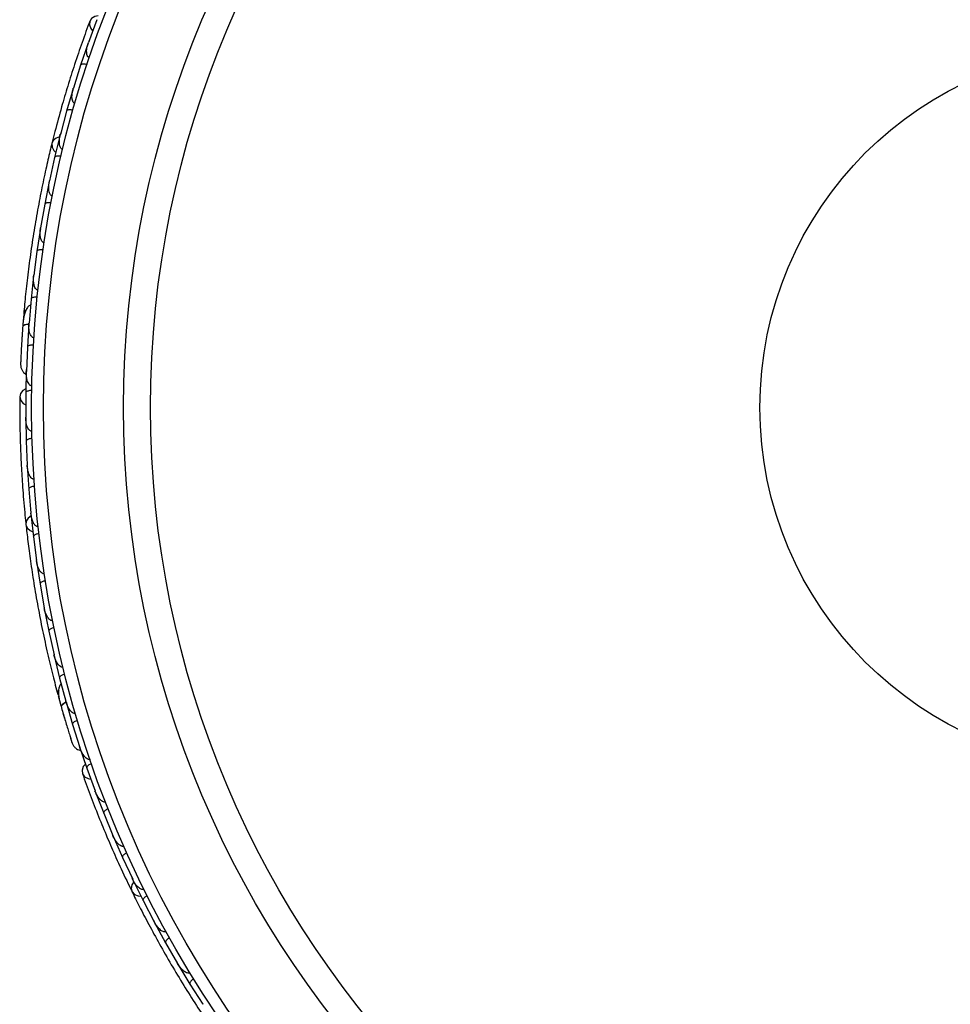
# Model space of a CAD drawing. Header units: millimetres. Extents: x 59 to 109, y 26 to 144.
# Tile 34 of 158: x 70.49 to 74.4, y 51.13 to 55.27. Entities that reach past the tile are written whole.
import ezdxf

# ---------------------------------------------------------------- set-up
doc = ezdxf.new("R2010")
doc.units = ezdxf.units.MM

msp = doc.modelspace()

# ---------------------------------------------------------------- linework, layer by layer
at = {"color": 7, "linetype": 'Continuous', "lineweight": 25}
for p, q in [((70.80997, 55.2726), (70.77523, 55.17689)), ((70.77761, 55.18346), (70.77533, 55.17721)), ((70.77392, 55.17437), (70.74214, 55.08127)), ((70.74221, 55.08123), (70.71189, 54.98463)), ((70.7107, 54.98208), (70.68317, 54.88811)), ((70.71411, 54.99171), (70.71196, 54.98491)), ((70.68325, 54.88807), (70.65728, 54.7906)), ((70.65622, 54.78801), (70.63289, 54.69317)), ((70.65924, 54.79793), (70.65732, 54.79081)), ((70.63296, 54.69315), (70.61133, 54.5948)), ((70.61038, 54.59217), (70.59123, 54.49648)), ((70.61295, 54.60218), (70.61134, 54.59494)), ((70.59131, 54.49646), (70.57399, 54.39724)), ((70.57524, 54.40442), (70.57398, 54.3973)), ((70.57315, 54.39457), (70.55819, 54.29802)), ((70.55826, 54.298), (70.54527, 54.19785)), ((70.54456, 54.19519), (70.53381, 54.09779)), ((70.54616, 54.20472), (70.54525, 54.19782)), ((70.53388, 54.09777), (70.52527, 53.9968)), ((70.50284, 54.03137), (70.50215, 54.02285)), ((70.52466, 53.99403), (70.51817, 53.89575)), ((70.5258, 54.00309), (70.52524, 53.99671)), ((70.51825, 53.89574), (70.51407, 53.79388)), ((70.51387, 53.80214), (70.51157, 53.70321)), ((70.51431, 53.7995), (70.51405, 53.79373)), ((70.51165, 53.70319), (70.51174, 53.60137)), ((70.51137, 53.59856), (70.51335, 53.5002)), ((70.51174, 53.60836), (70.51172, 53.60171)), ((70.51343, 53.50019), (70.51798, 53.39905)), ((70.51764, 53.40646), (70.51795, 53.39933)), ((70.51774, 53.39624), (70.52401, 53.29852)), ((70.52409, 53.29852), (70.53303, 53.19804)), ((70.53236, 53.2056), (70.53299, 53.19825)), ((70.53291, 53.19524), (70.54343, 53.09815)), ((70.5435, 53.09815), (70.55681, 52.99833)), ((70.55581, 53.00582), (70.55677, 52.99847)), ((70.55682, 52.99553), (70.57155, 52.89907)), ((70.57163, 52.89907), (70.58929, 52.79991)), ((70.58801, 52.80709), (70.58926, 52.79997)), ((70.58942, 52.79712), (70.60838, 52.70128)), ((70.60846, 52.70128), (70.6305, 52.60272)), ((70.62899, 52.60949), (70.63049, 52.60269)), ((70.63074, 52.59999), (70.65395, 52.50478)), ((70.65403, 52.50479), (70.68047, 52.40696)), ((70.64757, 52.43178), (70.6592, 52.38943)), ((70.67882, 52.41305), (70.68047, 52.40687)), ((70.68085, 52.40415), (70.70836, 52.30958)), ((70.70844, 52.3096), (70.73935, 52.21245)), ((70.73634, 52.22014), (70.76801, 52.12639)), ((70.73765, 52.21781), (70.73938, 52.2123)), ((70.7681, 52.1264), (70.803, 52.03076)), ((70.80061, 52.03732), (70.80287, 52.03106)), ((70.80362, 52.02798), (70.83912, 51.93624)), ((70.8392, 51.93626), (70.87806, 51.84277)), ((70.87521, 51.84962), (70.87793, 51.84302)), ((70.87879, 51.84005), (70.91811, 51.75036)), ((70.91818, 51.75038), (70.96096, 51.65902)), ((70.95774, 51.6659), (70.96084, 51.65921)), ((70.9618, 51.65635), (71.00489, 51.56871)), ((71.00496, 51.56874), (71.05161, 51.47949)), ((71.04811, 51.48619), (71.05152, 51.47961)), ((71.05257, 51.47687), (71.09941, 51.39126)), ((71.09948, 51.39129), (71.14999, 51.30415)), ((71.14633, 51.31046), (71.14994, 51.30419)), ((71.15107, 51.30157), (71.20167, 51.21799)), ((71.20174, 51.21802), (71.25616, 51.13295)), ((71.25242, 51.13879), (71.25616, 51.13291))]:
    msp.add_line(p, q, dxfattribs=at)
at = {"color": 7, "linetype": 'Continuous', "lineweight": 25, "flags": 128}
for points in [[(70.81595, 55.28907), (70.80238, 55.28638), (70.7885, 55.27805), (70.78039, 55.26543), (70.77924, 55.25036), (70.78522, 55.23507), (70.7926, 55.22606)], [(70.65394, 54.77954), (70.63972, 54.77481), (70.62735, 54.76481), (70.62116, 54.75138), (70.62203, 54.73644), (70.62984, 54.72217), (70.63774, 54.71456)], [(70.51164, 53.72072), (70.49981, 53.71354), (70.48962, 53.70098), (70.48631, 53.68634), (70.49039, 53.67179), (70.50123, 53.65947), (70.51125, 53.65352)], [(70.53366, 53.18651), (70.52192, 53.1772), (70.51372, 53.16357), (70.5125, 53.14883), (70.51842, 53.13509), (70.53064, 53.12435), (70.54067, 53.1199)], [(70.67429, 52.33602), (70.67421, 52.33636), (70.67415, 52.33668)], [(70.76209, 52.14287), (70.75342, 52.13208), (70.74814, 52.11678), (70.75005, 52.1019), (70.75885, 52.08962), (70.77326, 52.08175), (70.7847, 52.07959)], [(70.9655, 51.64841), (70.95765, 51.63565), (70.9546, 51.62004), (70.95849, 51.60576), (70.96876, 51.59488), (70.98391, 51.58897), (70.99486, 51.58821)]]:
    msp.add_lwpolyline(points, dxfattribs=at)
at = {"color": 1, "linetype": 'Continuous', "lineweight": 25, "flags": 128}
for points in [[(70.52486, 53.99311), (70.52168, 53.99274), (70.51398, 53.99138), (70.5076, 53.98949), (70.50279, 53.98715), (70.49974, 53.98446), (70.49856, 53.98151)], [(70.68135, 52.40335), (70.67849, 52.40192), (70.67172, 52.398), (70.66637, 52.39405), (70.66265, 52.39021), (70.6607, 52.38664), (70.6606, 52.38346)]]:
    msp.add_lwpolyline(points, dxfattribs=at)
at = {"color": 7, "linetype": 'Continuous', "lineweight": 25}
for radius in [4.575, 4.525, 4.188, 4.075, 1.51349]:
    msp.add_circle((75.11108, 53.64198), radius, dxfattribs=at)
for centre, start, end in [((70.52821, 54.03136), 125.6192, 171.09896), ((70.67141, 52.44044), 145.6192, 191.09896)]:
    msp.add_arc(centre, 0.02567, start, end, dxfattribs=at)
for points, knots in [([(70.78076, 55.26645), (70.77009, 55.23755), (70.74979, 55.18259), (70.71785, 55.08877), (70.68872, 54.99716), (70.66085, 54.90243), (70.63906, 54.82338), (70.62664, 54.77288), (70.62303, 54.75824)], [0, 0, 0, 0, 0.2180556, 0.4147202, 0.5912036, 0.7489875, 0.9272426, 1, 1, 1, 1]), ([(70.77881, 55.11237), (70.77779, 55.11278), (70.77648, 55.11332), (70.77417, 55.1151), (70.77094, 55.11898), (70.76846, 55.12631), (70.76682, 55.14052), (70.76894, 55.15778), (70.77281, 55.17149), (70.77484, 55.17723), (70.77487, 55.17731)], [0, 0, 0, 0, 0.0439924, 0.0565425, 0.1182118, 0.2485839, 0.3779124, 0.7339208, 0.9964229, 1, 1, 1, 1]), ([(70.76911, 55.08349), (70.7689, 55.08355), (70.76623, 55.08443), (70.76094, 55.08572), (70.75384, 55.08641), (70.74764, 55.08583), (70.74368, 55.08404), (70.74238, 55.08226), (70.7421, 55.08142), (70.74209, 55.08138)], [0, 0, 0, 0, 0.0163611, 0.206885, 0.3985455, 0.5994314, 0.8309806, 0.9934816, 1, 1, 1, 1]), ([(70.71837, 54.92052), (70.71757, 54.92079), (70.71605, 54.92131), (70.71349, 54.9231), (70.71004, 54.92715), (70.70739, 54.93411), (70.70512, 54.94805), (70.70646, 54.96529), (70.70973, 54.97917), (70.71148, 54.98493), (70.71151, 54.98501)], [0, 0, 0, 0, 0.03361883, 0.0647198, 0.12594027, 0.25112806, 0.37546159, 0.73561596, 0.99641906, 1, 1, 1, 1]), ([(70.71003, 54.89151), (70.7085, 54.8919), (70.70446, 54.89294), (70.69796, 54.89371), (70.69117, 54.89347), (70.68588, 54.89189), (70.68372, 54.88983), (70.68319, 54.88848), (70.68312, 54.88823), (70.68311, 54.88819)], [0, 0, 0, 0, 0.1157169, 0.3058088, 0.5011944, 0.7257089, 0.9503963, 0.9934905, 1, 1, 1, 1]), ([(70.66659, 54.72693), (70.66603, 54.72708), (70.66428, 54.72756), (70.66143, 54.72938), (70.65667, 54.73494), (70.65383, 54.7441), (70.65165, 54.76371), (70.65387, 54.77924), (70.65686, 54.79085), (70.65688, 54.79093)], [0, 0, 0, 0, 0.02335, 0.0734618, 0.134698, 0.325553, 0.4727956, 0.9964114, 1, 1, 1, 1]), ([(70.62151, 54.75299), (70.61606, 54.7306), (70.60519, 54.68592), (70.58656, 54.60221), (70.56794, 54.50993), (70.55014, 54.41129), (70.53428, 54.31026), (70.52091, 54.21123), (70.51019, 54.11685), (70.50527, 54.06233), (70.50281, 54.03505)], [0, 0, 0, 0, 0.1251424, 0.2497929, 0.374676, 0.4998622, 0.6249666, 0.7502587, 0.8750633, 1, 1, 1, 1]), ([(70.65956, 54.69773), (70.65802, 54.69806), (70.65394, 54.69891), (70.64741, 54.6994), (70.64063, 54.69886), (70.63542, 54.69705), (70.63336, 54.69489), (70.63288, 54.69351), (70.63282, 54.69326), (70.63281, 54.69323)], [0, 0, 0, 0, 0.1158119, 0.3058371, 0.5011744, 0.7257197, 0.95044, 0.9934949, 1, 1, 1, 1]), ([(70.62341, 54.53161), (70.6231, 54.53168), (70.62203, 54.53189), (70.61972, 54.53282), (70.61671, 54.53513), (70.61265, 54.54064), (70.60978, 54.54898), (70.60689, 54.56781), (70.60842, 54.5833), (70.61089, 54.595), (70.6109, 54.59508)], [0, 0, 0, 0, 0.0130732, 0.044023, 0.1002245, 0.1663566, 0.3297208, 0.4739231, 0.9964125, 1, 1, 1, 1]), ([(70.61768, 54.50217), (70.61745, 54.50221), (70.61468, 54.50272), (70.60927, 54.50331), (70.60215, 54.50305), (70.59607, 54.50165), (70.59238, 54.49935), (70.59133, 54.4974), (70.59115, 54.49653), (70.59115, 54.49649)], [0, 0, 0, 0, 0.0167419, 0.2070718, 0.3985504, 0.5993354, 0.8310375, 0.9934948, 1, 1, 1, 1]), ([(70.58881, 54.33458), (70.58874, 54.33459), (70.5875, 54.33476), (70.58485, 54.33565), (70.58088, 54.33876), (70.57558, 54.3468), (70.57213, 54.3607), (70.57126, 54.3787), (70.57249, 54.39114), (70.57353, 54.39738), (70.57354, 54.39747)], [0, 0, 0, 0, 0.0028352, 0.050977, 0.1103366, 0.2078119, 0.4531845, 0.7216401, 0.9964148, 1, 1, 1, 1]), ([(70.58435, 54.30481), (70.58413, 54.30484), (70.58134, 54.30524), (70.5759, 54.30559), (70.5688, 54.30502), (70.56279, 54.30336), (70.5592, 54.3009), (70.55824, 54.29891), (70.55811, 54.29803), (70.5581, 54.298)], [0, 0, 0, 0, 0.016652, 0.2070285, 0.3985507, 0.5993597, 0.831024, 0.9934916, 1, 1, 1, 1]), ([(70.56281, 54.13582), (70.56186, 54.13598), (70.55978, 54.13633), (70.55626, 54.13836), (70.55173, 54.14318), (70.54526, 54.15714), (70.54323, 54.17642), (70.54409, 54.19205), (70.54481, 54.198), (70.54482, 54.19808)], [0, 0, 0, 0, 0.0388574, 0.084812, 0.162938, 0.3126958, 0.7369051, 0.9964149, 1, 1, 1, 1]), ([(70.53194, 54.0732), (70.52998, 54.07218), (70.52354, 54.06884), (70.51222, 54.05454), (70.50213, 54.02581), (70.49977, 53.99657), (70.49856, 53.98147)], [0, 0, 0, 0, 0.0722062, 0.2380923, 0.6065513, 1, 1, 1, 1]), ([(70.55964, 54.10566), (70.55807, 54.10578), (70.55392, 54.10609), (70.54737, 54.10573), (70.54073, 54.10431), (70.5358, 54.10184), (70.53403, 54.09943), (70.53375, 54.09802), (70.53372, 54.09776), (70.53371, 54.09772)], [0, 0, 0, 0, 0.11561, 0.3057804, 0.50122242, 0.72569819, 0.95034449, 0.99348532, 1, 1, 1, 1]), ([(70.4988, 53.98473), (70.49811, 53.97518), (70.49673, 53.9561), (70.49482, 53.92655), (70.49317, 53.89824), (70.49184, 53.87261), (70.49082, 53.85091), (70.49013, 53.8347), (70.48972, 53.82433), (70.48969, 53.82309), (70.48967, 53.82248)], [0, 0, 0, 0, 0.1253341, 0.2502351, 0.3757048, 0.5015073, 0.6270811, 0.7524027, 0.8783335, 1, 1, 1, 1]), ([(70.52556, 53.99168), (70.52502, 53.99167), (70.5192, 53.99151), (70.51037, 53.98969), (70.50125, 53.98638), (70.49875, 53.98329), (70.49857, 53.98163), (70.49856, 53.98151)], [0, 0, 0, 0, 0.0316493, 0.3464731, 0.6613851, 0.9762941, 1, 1, 1, 1]), ([(70.50218, 54.02286), (70.50217, 54.02288), (70.50203, 54.02321), (70.50175, 54.01925), (70.50085, 54.01056), (70.49973, 53.99673), (70.49892, 53.98572), (70.49868, 53.98249)], [0, 0, 0, 0, 0.0063417, 0.1391324, 0.4541713, 0.8392735, 1, 1, 1, 1]), ([(70.54549, 53.93531), (70.54482, 53.93538), (70.54303, 53.93556), (70.53976, 53.93695), (70.53527, 53.94077), (70.52853, 53.95193), (70.52436, 53.97145), (70.52413, 53.98819), (70.52479, 53.99684), (70.5248, 53.99692)], [0, 0, 0, 0, 0.0273886, 0.0721385, 0.1418849, 0.2690946, 0.6203421, 0.9964192, 1, 1, 1, 1]), ([(70.49663, 53.95405), (70.49651, 53.95235), (70.496, 53.94494), (70.49555, 53.93777), (70.4952, 53.93224)], [0, 0, 0, 0, 0.2287199, 1, 1, 1, 1]), ([(70.54363, 53.90469), (70.54206, 53.90474), (70.5379, 53.90487), (70.53138, 53.90422), (70.5248, 53.90252), (70.51998, 53.89985), (70.51833, 53.89738), (70.5181, 53.89595), (70.51808, 53.89569), (70.51808, 53.89566)], [0, 0, 0, 0, 0.1153787, 0.305714, 0.5012752, 0.7256734, 0.9502371, 0.9934744, 1, 1, 1, 1]), ([(70.49079, 53.85067), (70.49047, 53.84318), (70.48982, 53.82819), (70.48972, 53.82451), (70.48967, 53.82267)], [0, 0, 0, 0, 0.4997894, 1, 1, 1, 1]), ([(70.48967, 53.82257), (70.49001, 53.81838), (70.49069, 53.81019), (70.49529, 53.79897), (70.50182, 53.78999), (70.50781, 53.78368), (70.51214, 53.78168), (70.51338, 53.7811)], [0, 0, 0, 0, 0.25091, 0.490928, 0.714443, 0.9181712, 1, 1, 1, 1]), ([(70.53699, 53.73304), (70.53658, 53.73306), (70.53507, 53.7331), (70.53206, 53.73398), (70.52764, 53.73698), (70.52088, 53.74584), (70.51626, 53.76006), (70.51367, 53.7774), (70.51341, 53.78834), (70.51359, 53.79387), (70.51359, 53.79395)], [0, 0, 0, 0, 0.0165279, 0.0607653, 0.1238722, 0.2334997, 0.5249132, 0.7588895, 0.9964268, 1, 1, 1, 1]), ([(70.53664, 53.71339), (70.53507, 53.71338), (70.53091, 53.71334), (70.52442, 53.71242), (70.51792, 53.71044), (70.51321, 53.70758), (70.51166, 53.70504), (70.5115, 53.70361), (70.51149, 53.70335), (70.51149, 53.70332)], [0, 0, 0, 0, 0.1152798, 0.3056806, 0.5012898, 0.7256609, 0.9501956, 0.9934701, 1, 1, 1, 1]), ([(70.4863, 53.68743), (70.48616, 53.65662), (70.48589, 53.59803), (70.48796, 53.49894), (70.49192, 53.40289), (70.49814, 53.30435), (70.50469, 53.22262), (70.51029, 53.17091), (70.51191, 53.15592)], [0, 0, 0, 0, 0.21805555, 0.41472016, 0.59120361, 0.74898753, 0.9272426, 1, 1, 1, 1]), ([(70.53717, 53.54197), (70.53607, 53.54201), (70.53466, 53.54207), (70.53188, 53.54295), (70.52751, 53.54549), (70.52268, 53.55153), (70.51628, 53.56433), (70.51237, 53.58127), (70.51132, 53.59547), (70.51126, 53.60156), (70.51126, 53.60164)], [0, 0, 0, 0, 0.0439924, 0.0565425, 0.1182118, 0.2485839, 0.3779124, 0.7339208, 0.9964229, 1, 1, 1, 1]), ([(70.53794, 53.51151), (70.53772, 53.5115), (70.53491, 53.51141), (70.52949, 53.51081), (70.52259, 53.50903), (70.51696, 53.50637), (70.51385, 53.50334), (70.51324, 53.50121), (70.51326, 53.50033), (70.51326, 53.50029)], [0, 0, 0, 0, 0.0163611, 0.206885, 0.3985455, 0.5994314, 0.8309806, 0.9934816, 1, 1, 1, 1]), ([(70.54599, 53.34101), (70.54516, 53.341), (70.54355, 53.34097), (70.54053, 53.34178), (70.5359, 53.3444), (70.53103, 53.35003), (70.52412, 53.36236), (70.51949, 53.37901), (70.51781, 53.39317), (70.51749, 53.39919), (70.51749, 53.39927)], [0, 0, 0, 0, 0.0336188, 0.0647198, 0.1259403, 0.2511281, 0.3754616, 0.735616, 0.9964191, 1, 1, 1, 1]), ([(70.54808, 53.3109), (70.54651, 53.31075), (70.54236, 53.31034), (70.53598, 53.30885), (70.52968, 53.30629), (70.52525, 53.303), (70.52394, 53.30033), (70.5239, 53.29888), (70.52391, 53.29862), (70.52392, 53.29858)], [0, 0, 0, 0, 0.1157169, 0.3058088, 0.5011944, 0.7257089, 0.9503963, 0.9934905, 1, 1, 1, 1]), ([(70.56355, 53.14139), (70.56297, 53.14134), (70.56116, 53.14119), (70.55786, 53.14193), (70.55149, 53.14553), (70.54569, 53.15317), (70.53693, 53.17084), (70.53371, 53.1862), (70.53254, 53.19813), (70.53254, 53.19822)], [0, 0, 0, 0, 0.02335, 0.0734618, 0.134698, 0.325553, 0.4727956, 0.9964114, 1, 1, 1, 1]), ([(70.51227, 53.15046), (70.51481, 53.12756), (70.51988, 53.08185), (70.53101, 52.99683), (70.54507, 52.90374), (70.56207, 52.80496), (70.58173, 52.7046), (70.60303, 52.60697), (70.62524, 52.51462), (70.63927, 52.4617), (70.64629, 52.43522)], [0, 0, 0, 0, 0.1251424, 0.2497929, 0.374676, 0.4998622, 0.6249666, 0.7502587, 0.8750633, 1, 1, 1, 1]), ([(70.56693, 53.11156), (70.56537, 53.11133), (70.56125, 53.11074), (70.55494, 53.10897), (70.54876, 53.10614), (70.54448, 53.10265), (70.54328, 53.09992), (70.54331, 53.09846), (70.54333, 53.09821), (70.54334, 53.09817)], [0, 0, 0, 0, 0.11581192, 0.30583711, 0.50117443, 0.72571967, 0.95043997, 0.99349487, 1, 1, 1, 1]), ([(70.58978, 52.94309), (70.58946, 52.94304), (70.58838, 52.94288), (70.58589, 52.94296), (70.58228, 52.9441), (70.57658, 52.94789), (70.57102, 52.95474), (70.56188, 52.97145), (70.55801, 52.98653), (70.55633, 52.99837), (70.55632, 52.99845)], [0, 0, 0, 0, 0.0130732, 0.044023, 0.1002245, 0.1663566, 0.3297208, 0.4739231, 0.9964125, 1, 1, 1, 1]), ([(70.59446, 52.91346), (70.59423, 52.91342), (70.59146, 52.91295), (70.58617, 52.91165), (70.57956, 52.90898), (70.57433, 52.90558), (70.57165, 52.90216), (70.57133, 52.89996), (70.57147, 52.89909), (70.57147, 52.89905)], [0, 0, 0, 0, 0.0167419, 0.2070718, 0.3985504, 0.5993354, 0.8310375, 0.9934948, 1, 1, 1, 1]), ([(70.62465, 52.7461), (70.62458, 52.74609), (70.62336, 52.74582), (70.62057, 52.74575), (70.61577, 52.74732), (70.60804, 52.75306), (70.60004, 52.76494), (70.59307, 52.78156), (70.58998, 52.79367), (70.58881, 52.79989), (70.5888, 52.79997)], [0, 0, 0, 0, 0.0028352, 0.050977, 0.1103366, 0.2078119, 0.4531845, 0.7216401, 0.9964148, 1, 1, 1, 1]), ([(70.63064, 52.71661), (70.63042, 52.71656), (70.62767, 52.71597), (70.62244, 52.71444), (70.61596, 52.71148), (70.61088, 52.70786), (70.60835, 52.70433), (70.60812, 52.70213), (70.6083, 52.70125), (70.60831, 52.70122)], [0, 0, 0, 0, 0.016652, 0.2070285, 0.3985507, 0.5993597, 0.831024, 0.9934916, 1, 1, 1, 1]), ([(70.6682, 52.55044), (70.66725, 52.55026), (70.66518, 52.54988), (70.66118, 52.55058), (70.65527, 52.55356), (70.64442, 52.56447), (70.63592, 52.5819), (70.63137, 52.59688), (70.63002, 52.60271), (70.63, 52.60279)], [0, 0, 0, 0, 0.0388574, 0.084812, 0.162938, 0.3126958, 0.7369051, 0.9964149, 1, 1, 1, 1]), ([(70.67554, 52.52101), (70.67402, 52.52059), (70.67001, 52.51946), (70.66399, 52.51688), (70.65823, 52.51327), (70.65444, 52.50927), (70.6536, 52.5064), (70.65382, 52.50497), (70.65388, 52.50472), (70.65389, 52.50469)], [0, 0, 0, 0, 0.11561, 0.3057804, 0.50122242, 0.72569819, 0.95034449, 0.99348532, 1, 1, 1, 1]), ([(70.66061, 52.48103), (70.65912, 52.47941), (70.65421, 52.47406), (70.64846, 52.45676), (70.6488, 52.4263), (70.65659, 52.39802), (70.66061, 52.38342)], [0, 0, 0, 0, 0.0722062, 0.2380923, 0.6065513, 1, 1, 1, 1]), ([(70.65972, 52.38657), (70.66234, 52.37735), (70.66757, 52.35895), (70.67589, 52.33054), (70.68402, 52.30337), (70.69153, 52.27883), (70.69799, 52.25809), (70.70289, 52.24262), (70.70605, 52.23274), (70.70645, 52.23156), (70.70664, 52.23098)], [0, 0, 0, 0, 0.1253341, 0.2502351, 0.3757048, 0.5015073, 0.6270811, 0.7524027, 0.8783335, 1, 1, 1, 1]), ([(70.68249, 52.40225), (70.68199, 52.40206), (70.67658, 52.39991), (70.6689, 52.39519), (70.66147, 52.38895), (70.66017, 52.3852), (70.66057, 52.38357), (70.6606, 52.38346)], [0, 0, 0, 0, 0.0316493, 0.3464731, 0.6613851, 0.9762941, 1, 1, 1, 1]), ([(70.72051, 52.3561), (70.71985, 52.35593), (70.71811, 52.35549), (70.71456, 52.35568), (70.70903, 52.35773), (70.69888, 52.36591), (70.68829, 52.38283), (70.68234, 52.39848), (70.68001, 52.40683), (70.67998, 52.40691)], [0, 0, 0, 0, 0.0273886, 0.0721385, 0.1418849, 0.2690946, 0.6203421, 0.9964192, 1, 1, 1, 1]), ([(70.66936, 52.35297), (70.66939, 52.35287), (70.671, 52.34717), (70.67266, 52.34154), (70.6743, 52.33601)], [0, 0, 0, 0, 0.0174037, 1, 1, 1, 1]), ([(70.72923, 52.32669), (70.72774, 52.3262), (70.72378, 52.3249), (70.71788, 52.32206), (70.71228, 52.31821), (70.70866, 52.31405), (70.70795, 52.31116), (70.70822, 52.30975), (70.7083, 52.3095), (70.70831, 52.30946)], [0, 0, 0, 0, 0.1153787, 0.305714, 0.5012752, 0.7256734, 0.9502371, 0.9934744, 1, 1, 1, 1]), ([(70.69805, 52.25785), (70.70031, 52.2507), (70.70483, 52.23639), (70.70599, 52.2329), (70.70657, 52.23116)], [0, 0, 0, 0, 0.4997894, 1, 1, 1, 1]), ([(70.7066, 52.23106), (70.70836, 52.22725), (70.7118, 52.21978), (70.71996, 52.21082), (70.72916, 52.20459), (70.73714, 52.20066), (70.74211, 52.20026), (70.74367, 52.20014)], [0, 0, 0, 0, 0.2479098, 0.4850579, 0.7059003, 0.9071925, 1, 1, 1, 1]), ([(70.78169, 52.16312), (70.7813, 52.16299), (70.77987, 52.16252), (70.77674, 52.16231), (70.77156, 52.16362), (70.76218, 52.16963), (70.75298, 52.18142), (70.74461, 52.19683), (70.74062, 52.20701), (70.7389, 52.21227), (70.73888, 52.21235)], [0, 0, 0, 0, 0.0165279, 0.0607653, 0.1238722, 0.2334997, 0.5249132, 0.7588895, 0.9964268, 1, 1, 1, 1]), ([(70.78808, 52.14454), (70.78662, 52.14398), (70.78272, 52.14252), (70.77694, 52.13944), (70.7715, 52.13536), (70.76806, 52.13106), (70.76747, 52.12815), (70.7678, 52.12675), (70.76789, 52.1265), (70.7679, 52.12647)], [0, 0, 0, 0, 0.1152798, 0.3056806, 0.5012898, 0.7256609, 0.9501956, 0.9934701, 1, 1, 1, 1]), ([(70.74967, 52.10292), (70.76007, 52.07392), (70.77985, 52.01878), (70.81569, 51.92637), (70.85226, 51.83747), (70.89181, 51.74699), (70.92592, 51.67243), (70.94886, 51.62575), (70.95551, 51.61222)], [0, 0, 0, 0, 0.2180556, 0.4147202, 0.5912036, 0.7489875, 0.9272426, 1, 1, 1, 1]), ([(70.84722, 51.98363), (70.84617, 51.9833), (70.84482, 51.98287), (70.84191, 51.98275), (70.83694, 51.98364), (70.83032, 51.98766), (70.81993, 51.99749), (70.81047, 52.01208), (70.80462, 52.02506), (70.80249, 52.03076), (70.80246, 52.03084)], [0, 0, 0, 0, 0.0439924, 0.0565425, 0.1182118, 0.2485839, 0.3779124, 0.7339208, 0.9964229, 1, 1, 1, 1]), ([(70.85836, 51.95527), (70.85815, 51.95519), (70.85554, 51.95414), (70.85066, 51.95173), (70.84478, 51.94769), (70.8404, 51.94326), (70.83851, 51.93935), (70.83867, 51.93715), (70.83899, 51.93632), (70.839, 51.93629)], [0, 0, 0, 0, 0.0163611, 0.206885, 0.3985455, 0.5994314, 0.8309806, 0.9934816, 1, 1, 1, 1]), ([(70.92423, 51.79781), (70.92345, 51.79751), (70.92195, 51.79693), (70.91884, 51.79666), (70.91359, 51.79755), (70.90709, 51.80116), (70.89639, 51.81039), (70.88634, 51.82446), (70.87992, 51.83719), (70.87756, 51.84273), (70.87752, 51.84281)], [0, 0, 0, 0, 0.0336188, 0.0647198, 0.1259403, 0.2511281, 0.3754616, 0.735616, 0.9964191, 1, 1, 1, 1]), ([(70.93649, 51.77023), (70.93507, 51.76955), (70.93132, 51.76775), (70.92583, 51.76416), (70.92079, 51.75961), (70.91775, 51.755), (70.91743, 51.75203), (70.91788, 51.75066), (70.91799, 51.75042), (70.918, 51.75039)], [0, 0, 0, 0, 0.1157169, 0.3058088, 0.5011944, 0.7257089, 0.9503963, 0.9934905, 1, 1, 1, 1]), ([(71.00901, 51.61623), (71.00848, 51.61599), (71.00684, 51.61523), (71.00348, 51.61479), (70.99626, 51.61599), (70.9882, 51.62119), (70.97393, 51.63481), (70.96564, 51.64814), (70.96047, 51.65895), (70.96043, 51.65902)], [0, 0, 0, 0, 0.02335, 0.0734618, 0.134698, 0.325553, 0.4727956, 0.9964114, 1, 1, 1, 1]), ([(70.95772, 51.60722), (70.96794, 51.58657), (70.98834, 51.54535), (71.02787, 51.46926), (71.07293, 51.38659), (71.12269, 51.29959), (71.17548, 51.212), (71.2289, 51.12755), (71.28135, 51.04836), (71.31263, 51.00343), (71.32828, 50.98095)], [0, 0, 0, 0, 0.1251424, 0.2497929, 0.374676, 0.4998622, 0.6249666, 0.7502587, 0.8750633, 1, 1, 1, 1]), ([(71.02239, 51.58935), (71.021, 51.58861), (71.01733, 51.58664), (71.01201, 51.58282), (71.00717, 51.57805), (71.00434, 51.57331), (71.00415, 51.57033), (71.00467, 51.56897), (71.00478, 51.56874), (71.0048, 51.56871)], [0, 0, 0, 0, 0.1158119, 0.3058371, 0.5011744, 0.7257197, 0.95044, 0.9934949, 1, 1, 1, 1]), ([(71.10148, 51.43886), (71.1012, 51.43871), (71.10024, 51.43819), (71.09787, 51.43741), (71.09409, 51.43725), (71.08743, 51.43885), (71.07987, 51.4434), (71.06556, 51.45597), (71.05677, 51.46881), (71.05114, 51.47937), (71.0511, 51.47944)], [0, 0, 0, 0, 0.0130732, 0.044023, 0.1002245, 0.1663566, 0.3297208, 0.4739231, 0.9964125, 1, 1, 1, 1]), ([(71.11601, 51.41261), (71.11581, 51.4125), (71.11336, 51.41112), (71.10884, 51.40808), (71.10355, 51.40331), (71.09979, 51.39833), (71.09844, 51.3942), (71.09889, 51.39203), (71.09932, 51.39125), (71.09934, 51.39122)], [0, 0, 0, 0, 0.0167419, 0.2070718, 0.3985504, 0.5993354, 0.8310375, 0.9934948, 1, 1, 1, 1]), ([(71.20162, 51.26568), (71.20157, 51.26564), (71.2005, 51.26497), (71.19791, 51.26396), (71.19286, 51.26378), (71.18363, 51.26653), (71.17206, 51.27497), (71.15982, 51.2882), (71.15277, 51.29852), (71.14955, 51.30397), (71.14951, 51.30404)], [0, 0, 0, 0, 0.0028352, 0.050977, 0.1103366, 0.2078119, 0.4531845, 0.7216401, 0.9964148, 1, 1, 1, 1]), ([(71.21734, 51.24001), (71.21715, 51.23989), (71.21476, 51.2384), (71.21037, 51.23517), (71.2053, 51.23017), (71.20176, 51.22504), (71.20059, 51.22085), (71.20113, 51.2187), (71.2016, 51.21795), (71.20161, 51.21792)], [0, 0, 0, 0, 0.016652, 0.2070285, 0.3985507, 0.5993597, 0.831024, 0.9934916, 1, 1, 1, 1])]:
    msp.add_open_spline(points, degree=3, knots=knots, dxfattribs=at)

doc.saveas('drawing.dxf')
